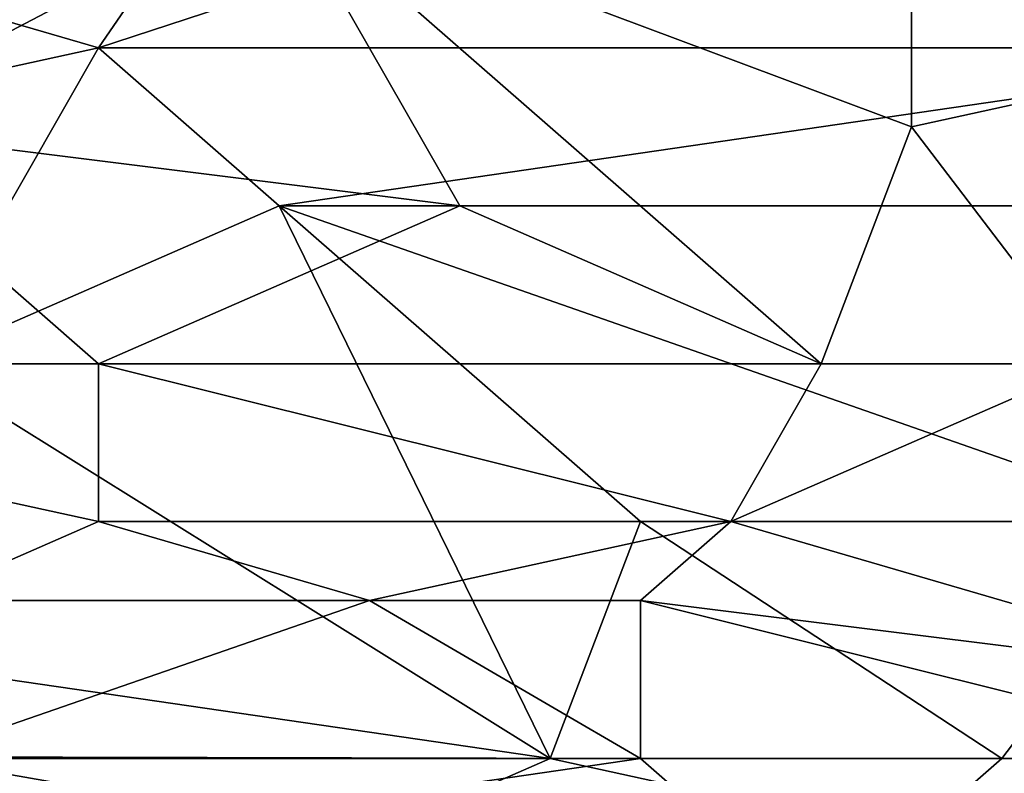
# Model space of a CAD drawing. Extents: x -161 to 11, y -10 to 160.
# Tile 52 of 256: x -0.7858 to -0.737, y -0.3087 to -0.2714. Entities that reach past the tile are written whole.
import ezdxf

# ---------------------------------------------------------------- set-up
doc = ezdxf.new("R2010")
doc.units = 0

msp = doc.modelspace()

# ---------------------------------------------------------------- linework, layer by layer
for points in [[(-0.822104, -0.26112, 0.266025), (-0.768452, -0.253307, 0.266005), (-0.781865, -0.272838, 0.26583)], [(-0.746097, -0.26112, 0.265962), (-0.781865, -0.272838, 0.26583), (-0.768452, -0.253307, 0.266005)], [(-0.746097, -0.26112, 0.265962), (-0.71927, -0.253307, 0.265912), (-0.71927, -0.272838, 0.265778)], [(-0.723741, -0.272838, 0.388767), (-0.732683, -0.253307, 0.392193), (-0.741626, -0.265026, 0.390253)], [(-0.772923, -0.265026, 0.390476), (-0.80422, -0.257213, 0.392007), (-0.795278, -0.276745, 0.388611)], [(-0.781865, -0.272838, 0.26583), (-0.799749, -0.276745, 0.265738), (-0.822104, -0.26112, 0.266025)], [(-0.746097, -0.26112, 0.265962), (-0.71927, -0.272838, 0.265778), (-0.781865, -0.272838, 0.26583)], [(-0.795278, -0.276745, 0.388611), (-0.763981, -0.280651, 0.387618), (-0.772923, -0.265026, 0.390476)], [(-0.741626, -0.276745, 0.388184), (-0.741626, -0.265026, 0.390253), (-0.772923, -0.265026, 0.390476)], [(-0.746097, -0.288463, 0.385975), (-0.741626, -0.276745, 0.388184), (-0.772923, -0.265026, 0.390476)], [(-0.746097, -0.288463, 0.385975), (-0.772923, -0.265026, 0.390476), (-0.763981, -0.280651, 0.387618)], [(-0.741626, -0.265026, 0.390253), (-0.741626, -0.276745, 0.388184), (-0.723741, -0.272838, 0.388767)], [(-0.790807, -0.288463, 0.265403), (-0.799749, -0.276745, 0.265738), (-0.781865, -0.272838, 0.26583)], [(-0.772923, -0.280651, 0.265649), (-0.790807, -0.288463, 0.265403), (-0.781865, -0.272838, 0.26583)], [(-0.781865, -0.272838, 0.26583), (-0.71927, -0.272838, 0.265778), (-0.772923, -0.280651, 0.265649)], [(-0.732683, -0.280651, 0.265617), (-0.772923, -0.280651, 0.265649), (-0.71927, -0.272838, 0.265778)], [(-0.723741, -0.272838, 0.388767), (-0.741626, -0.276745, 0.388184), (-0.732683, -0.288463, 0.385883)], [(-0.817633, -0.288463, 0.386713), (-0.781865, -0.288463, 0.386267), (-0.795278, -0.276745, 0.388611)], [(-0.795278, -0.276745, 0.388611), (-0.781865, -0.288463, 0.386267), (-0.763981, -0.280651, 0.387618)], [(-0.732683, -0.288463, 0.385883), (-0.741626, -0.276745, 0.388184), (-0.746097, -0.288463, 0.385975)], [(-0.772923, -0.280651, 0.265649), (-0.75951, -0.307995, 0.264712), (-0.790807, -0.288463, 0.265403)], [(-0.746097, -0.288463, 0.385975), (-0.763981, -0.280651, 0.387618), (-0.781865, -0.288463, 0.386267)], [(-0.732683, -0.280651, 0.265617), (-0.728212, -0.296276, 0.265119), (-0.772923, -0.280651, 0.265649)], [(-0.728212, -0.296276, 0.265119), (-0.755039, -0.296276, 0.265155), (-0.772923, -0.280651, 0.265649)], [(-0.755039, -0.296276, 0.265155), (-0.75951, -0.307995, 0.264712), (-0.772923, -0.280651, 0.265649)], [(-0.781865, -0.296276, 0.384619), (-0.781865, -0.288463, 0.386267), (-0.817633, -0.288463, 0.386713)], [(-0.790807, -0.300182, 0.383777), (-0.781865, -0.296276, 0.384619), (-0.817633, -0.288463, 0.386713)], [(-0.75951, -0.307995, 0.264712), (-0.786336, -0.304088, 0.264834), (-0.790807, -0.288463, 0.265403)], [(-0.750568, -0.296276, 0.384378), (-0.746097, -0.288463, 0.385975), (-0.781865, -0.288463, 0.386267)], [(-0.750568, -0.296276, 0.384378), (-0.781865, -0.288463, 0.386267), (-0.781865, -0.296276, 0.384619)], [(-0.710328, -0.296276, 0.38407), (-0.732683, -0.288463, 0.385883), (-0.750568, -0.296276, 0.384378)], [(-0.732683, -0.288463, 0.385883), (-0.746097, -0.288463, 0.385975), (-0.750568, -0.296276, 0.384378)], [(-0.768452, -0.300182, 0.383592), (-0.781865, -0.296276, 0.384619), (-0.790807, -0.300182, 0.383777)], [(-0.750568, -0.296276, 0.384378), (-0.781865, -0.296276, 0.384619), (-0.768452, -0.300182, 0.383592)], [(-0.768452, -0.300182, 0.383592), (-0.755039, -0.300182, 0.38347), (-0.750568, -0.296276, 0.384378)], [(-0.737154, -0.307995, 0.264686), (-0.75951, -0.307995, 0.264712), (-0.755039, -0.296276, 0.265155)], [(-0.755039, -0.300182, 0.38347), (-0.723741, -0.304088, 0.382263), (-0.750568, -0.296276, 0.384378)], [(-0.755039, -0.296276, 0.265155), (-0.728212, -0.296276, 0.265119), (-0.737154, -0.307995, 0.264686)], [(-0.723741, -0.304088, 0.382263), (-0.710328, -0.296276, 0.38407), (-0.750568, -0.296276, 0.384378)], [(-0.71927, -0.307995, 0.264688), (-0.737154, -0.307995, 0.264686), (-0.728212, -0.296276, 0.265119)], [(-0.790807, -0.300182, 0.383777), (-0.790807, -0.30792, 0.381644), (-0.768452, -0.300182, 0.383592)], [(-0.755039, -0.307995, 0.38137), (-0.768452, -0.300182, 0.383592), (-0.790807, -0.30792, 0.381644)], [(-0.755039, -0.307995, 0.38137), (-0.755039, -0.300182, 0.38347), (-0.768452, -0.300182, 0.383592)], [(-0.723741, -0.307995, 0.381168), (-0.723741, -0.304088, 0.382263), (-0.755039, -0.300182, 0.38347)], [(-0.755039, -0.300182, 0.38347), (-0.755039, -0.307995, 0.38137), (-0.723741, -0.307995, 0.381168)], [(-0.790807, -0.307995, 0.264719), (-0.786336, -0.304088, 0.264834), (-0.75951, -0.307995, 0.264712)], [(-0.790807, -0.307995, 0.264719), (-0.768452, -0.311901, 0.264722), (-0.80422, -0.311901, 0.264735)], [(-0.781865, -0.311901, 0.380314), (-0.790807, -0.30792, 0.381644), (-0.795278, -0.311901, 0.380423)], [(-0.755039, -0.307995, 0.38137), (-0.790807, -0.30792, 0.381644), (-0.781865, -0.311901, 0.380314)], [(-0.790807, -0.307995, 0.264719), (-0.75951, -0.307995, 0.264712), (-0.768452, -0.311901, 0.264722)], [(-0.781865, -0.311901, 0.380314), (-0.750568, -0.311901, 0.380077), (-0.755039, -0.307995, 0.38137)], [(-0.75951, -0.307995, 0.264712), (-0.741626, -0.311901, 0.264719), (-0.768452, -0.311901, 0.264722)], [(-0.737154, -0.307995, 0.264686), (-0.741626, -0.311901, 0.264719), (-0.75951, -0.307995, 0.264712)], [(-0.750568, -0.311901, 0.380077), (-0.723741, -0.307995, 0.381168), (-0.755039, -0.307995, 0.38137)], [(-0.750568, -0.311901, 0.380077), (-0.723741, -0.311901, 0.379903), (-0.723741, -0.307995, 0.381168)], [(-0.71927, -0.307995, 0.264688), (-0.692444, -0.311901, 0.264729), (-0.741626, -0.311901, 0.264719)], [(-0.737154, -0.307995, 0.264686), (-0.71927, -0.307995, 0.264688), (-0.741626, -0.311901, 0.264719)]]:
    msp.add_3dface(points)

doc.saveas('drawing.dxf')
